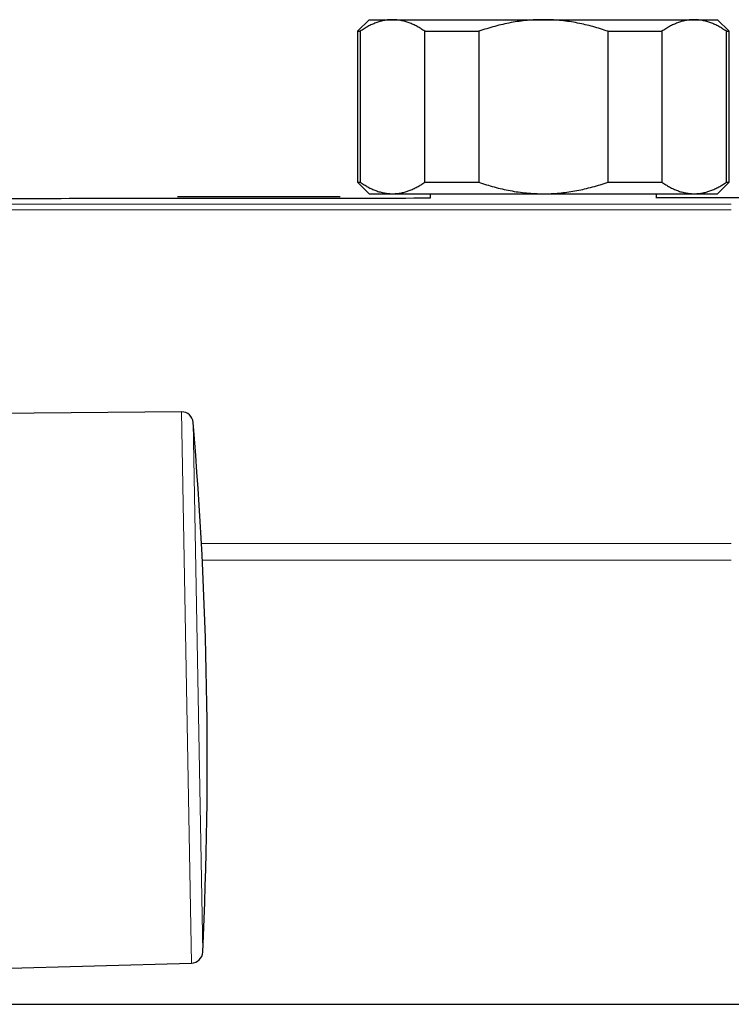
# Model space of a CAD drawing. Header units: millimetres. Extents: x 8 to 2427, y 12 to 2587.
# Tile 8 of 154: x 1159 to 1220, y 528 to 613. Entities that reach past the tile are written whole.
import ezdxf

# ---------------------------------------------------------------- set-up
doc = ezdxf.new("R2010")
doc.units = ezdxf.units.MM

msp = doc.modelspace()

# ---------------------------------------------------------------- linework, layer by layer
at = {"color": 7, "linetype": 'Continuous', "lineweight": 30}
for p, q in [((1188.774, 613.129), (1187.774, 612.129)), ((1188.774, 613.129), (1190.783, 613.129)), ((1190.783, 613.129), (1203.774, 613.129)), ((1203.774, 613.129), (1216.764, 613.129)), ((1216.764, 613.129), (1218.774, 613.129)), ((1219.774, 612.129), (1218.774, 613.129)), ((1187.774, 612.129), (1187.774, 599.129)), ((1187.774, 612.129), (1188, 612.129)), ((1188, 612.129), (1188, 599.129)), ((1193.567, 612.129), (1198.206, 612.129)), ((1193.567, 599.129), (1193.567, 612.129)), ((1198.206, 612.129), (1198.206, 599.129)), ((1209.342, 612.129), (1213.98, 612.129)), ((1209.342, 599.129), (1209.342, 612.129)), ((1213.98, 612.129), (1213.98, 599.129)), ((1219.548, 599.129), (1219.548, 612.129)), ((1219.548, 612.129), (1219.774, 612.129)), ((1219.774, 599.129), (1219.774, 612.129)), ((1187.774, 599.129), (1188.774, 598.129)), ((1187.774, 599.129), (1188, 599.129)), ((1193.567, 599.129), (1198.206, 599.129)), ((1209.342, 599.129), (1213.98, 599.129)), ((1218.774, 598.129), (1219.774, 599.129)), ((1219.548, 599.129), (1219.774, 599.129)), ((1172.264, 597.904), (1186.264, 597.904)), ((1188.774, 598.129), (1190.783, 598.129)), ((1190.783, 598.129), (1203.774, 598.129)), ((1194.024, 598.129), (1194.024, 597.737)), ((1203.774, 598.129), (1216.764, 598.129)), ((1213.524, 597.764), (1213.524, 598.129)), ((1225.332, 597.784), (1213.524, 597.765)), ((1216.764, 598.129), (1218.774, 598.129)), ((1172.603, 579.338), (1144.342, 579.074)), ((1145.209, 531.073), (1173.462, 531.831)), ((1143.559, 528.284), (1226.804, 528.284))]:
    msp.add_line(p, q, dxfattribs=at)
at = {"color": 252, "linetype": 'Continuous', "lineweight": 0}
for p, q in [((1219.963, 596.737), (1140.047, 596.737)), ((1219.963, 597.237), (1140.05, 597.237)), ((1173.462, 531.831), (1172.603, 579.338)), ((1173.609, 578.422), (1174.434, 532.783)), ((1174.317, 567.994), (1219.962, 567.994)), ((1219.962, 566.57), (1174.388, 566.57))]:
    msp.add_line(p, q, dxfattribs=at)
at = {"color": 7, "linetype": 'Continuous', "lineweight": 30}
for centre, radius, start, end in [((1172.612, 578.338), 1, 4.77453, 90.53571), ((824.823, 549.29), 350, 357.29689, 4.77453), ((1173.435, 532.83), 1, 271.53571, 357.29689)]:
    msp.add_arc(centre, radius, start, end, dxfattribs=at)
for points, knots in [([(1190.783, 613.129), (1190.751, 613.129), (1190.606, 613.127), (1190.35, 613.109), (1190.013, 613.055), (1189.676, 612.971), (1189.339, 612.858), (1189.002, 612.716), (1188.665, 612.546), (1188.33, 612.352), (1188.11, 612.203), (1188, 612.129)], [0, 0, 0, 0, 0.034085, 0.152699, 0.271315, 0.390844, 0.510376, 0.632431, 0.75449, 0.877243, 1, 1, 1, 1]), ([(1193.567, 612.129), (1193.457, 612.203), (1193.236, 612.352), (1192.9, 612.547), (1192.56, 612.719), (1192.213, 612.864), (1191.862, 612.98), (1191.505, 613.065), (1191.145, 613.119), (1190.904, 613.125), (1190.783, 613.129)], [0, 0, 0, 0, 0.1229729, 0.2459423, 0.3695815, 0.4932168, 0.6193748, 0.7455295, 0.8727654, 1, 1, 1, 1]), ([(1203.774, 613.129), (1203.541, 613.126), (1203.077, 613.119), (1202.379, 613.069), (1201.683, 612.989), (1200.984, 612.877), (1200.285, 612.733), (1199.585, 612.56), (1198.891, 612.36), (1198.435, 612.206), (1198.206, 612.129)], [0, 0, 0, 0, 0.1226185, 0.2452381, 0.3688779, 0.4925208, 0.6189959, 0.7454751, 0.8727355, 1, 1, 1, 1]), ([(1209.342, 612.129), (1209.127, 612.201), (1208.699, 612.346), (1208.047, 612.536), (1207.388, 612.704), (1206.718, 612.847), (1206.038, 612.964), (1205.347, 613.052), (1204.652, 613.108), (1204.126, 613.128), (1203.833, 613.129), (1203.774, 613.129)], [0, 0, 0, 0, 0.119246, 0.238489, 0.358338, 0.478183, 0.600299, 0.722411, 0.845493, 0.968574, 1, 1, 1, 1]), ([(1216.764, 613.129), (1216.732, 613.129), (1216.587, 613.127), (1216.33, 613.109), (1215.993, 613.055), (1215.657, 612.971), (1215.32, 612.858), (1214.982, 612.716), (1214.645, 612.546), (1214.311, 612.352), (1214.09, 612.203), (1213.98, 612.129)], [0, 0, 0, 0, 0.034085, 0.152699, 0.271315, 0.390844, 0.510376, 0.632431, 0.75449, 0.877243, 1, 1, 1, 1]), ([(1219.548, 612.129), (1219.438, 612.203), (1219.217, 612.352), (1218.881, 612.547), (1218.54, 612.719), (1218.194, 612.864), (1217.843, 612.98), (1217.486, 613.065), (1217.126, 613.119), (1216.885, 613.125), (1216.764, 613.129)], [0, 0, 0, 0, 0.122973, 0.245942, 0.369581, 0.493217, 0.619375, 0.745529, 0.872765, 1, 1, 1, 1]), ([(1188, 599.129), (1188.11, 599.054), (1188.331, 598.905), (1188.667, 598.71), (1189.007, 598.539), (1189.353, 598.394), (1189.705, 598.278), (1190.062, 598.193), (1190.422, 598.139), (1190.663, 598.132), (1190.783, 598.129)], [0, 0, 0, 0, 0.122973, 0.245942, 0.369581, 0.493217, 0.619375, 0.745529, 0.872765, 1, 1, 1, 1]), ([(1190.783, 598.129), (1190.816, 598.129), (1190.96, 598.13), (1191.217, 598.149), (1191.554, 598.203), (1191.891, 598.287), (1192.228, 598.4), (1192.565, 598.542), (1192.902, 598.712), (1193.237, 598.906), (1193.457, 599.054), (1193.567, 599.129)], [0, 0, 0, 0, 0.0340845, 0.152699, 0.2713147, 0.3908442, 0.5103765, 0.6324315, 0.7544901, 0.8772433, 1, 1, 1, 1]), ([(1198.206, 599.129), (1198.427, 599.054), (1198.868, 598.905), (1199.541, 598.71), (1200.221, 598.539), (1200.914, 598.394), (1201.617, 598.278), (1202.331, 598.193), (1203.051, 598.139), (1203.533, 598.132), (1203.774, 598.129)], [0, 0, 0, 0, 0.122973, 0.245942, 0.369581, 0.493217, 0.619375, 0.745529, 0.872765, 1, 1, 1, 1]), ([(1203.774, 598.129), (1203.833, 598.129), (1204.118, 598.13), (1204.628, 598.148), (1205.304, 598.202), (1205.978, 598.285), (1206.655, 598.398), (1207.332, 598.54), (1208.008, 598.711), (1208.679, 598.905), (1209.121, 599.054), (1209.342, 599.129)], [0, 0, 0, 0, 0.031426, 0.150353, 0.269282, 0.389133, 0.508986, 0.631385, 0.753788, 0.876892, 1, 1, 1, 1]), ([(1213.98, 599.129), (1214.091, 599.054), (1214.311, 598.905), (1214.648, 598.71), (1214.988, 598.539), (1215.334, 598.394), (1215.686, 598.278), (1216.043, 598.193), (1216.403, 598.139), (1216.644, 598.132), (1216.764, 598.129)], [0, 0, 0, 0, 0.122973, 0.245942, 0.369581, 0.493217, 0.619375, 0.745529, 0.872765, 1, 1, 1, 1]), ([(1216.764, 598.129), (1216.796, 598.129), (1216.941, 598.13), (1217.198, 598.149), (1217.535, 598.203), (1217.871, 598.287), (1218.209, 598.4), (1218.546, 598.542), (1218.883, 598.712), (1219.217, 598.906), (1219.438, 599.054), (1219.548, 599.129)], [0, 0, 0, 0, 0.034085, 0.152699, 0.271315, 0.390844, 0.510376, 0.632431, 0.75449, 0.877243, 1, 1, 1, 1]), ([(1194.024, 597.738), (1190.278, 597.733), (1179.227, 597.719), (1161.237, 597.704), (1146.992, 597.699), (1140.053, 597.696)], [0, 0, 0, 0, 0.208192, 0.614313, 1, 1, 1, 1])]:
    msp.add_open_spline(points, degree=3, knots=knots, dxfattribs=at)

doc.saveas('drawing.dxf')
